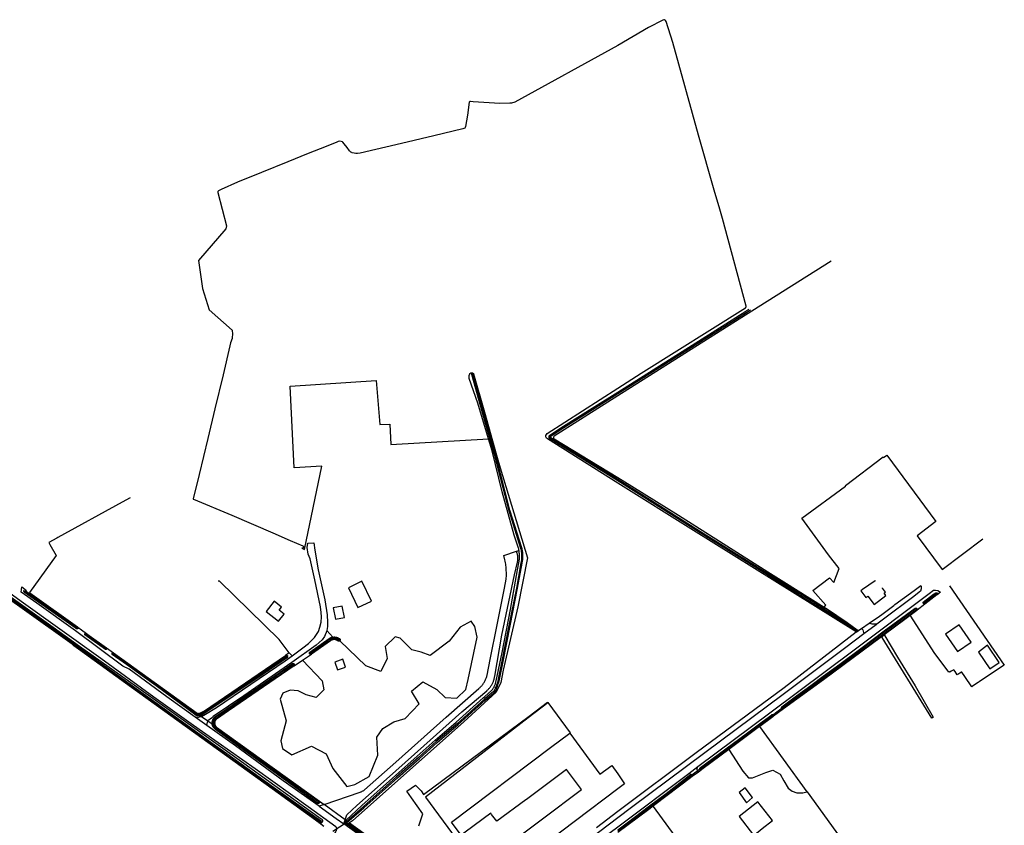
# Model space of a CAD drawing. Header units: metres. Extents: x 174423 to 175128, y 462196 to 462742.
# Tile 137 of 137: x 175064.59 to 175070.66, y 462737.51 to 462742.48. Entities that reach past the tile are written whole.
import ezdxf

# ---------------------------------------------------------------- set-up
doc = ezdxf.new("R2010")
doc.units = ezdxf.units.M
doc.layers.add('N-XX-AL-LIJN_0.20-G', color=7, linetype='Continuous', lineweight=25)

# ---------------------------------------------------------------- blocks, each defined once
blk = doc.blocks.new('Situatie')
at = {"lineweight": -3}
for p, q in [((14.1265, 25.2613), (14.0793, 25.2249)), ((14.1222, 25.2686), (14.118, 25.2653)), ((14.0745, 25.2315), (14.0775, 25.2338)), ((13.736, 25.1125), (13.7834, 25.1453)), ((8.8997, 25.1144), (8.9041, 25.111)), ((8.9484, 25.08), (8.9529, 25.077)), ((13.7065, 25.0957), (13.7107, 25.0928)), ((10.5193, 25.0366), (10.5171, 25.0385)), ((9.0779, 24.9873), (9.0812, 24.9843)), ((9.121, 24.956), (9.1169, 24.9592)), ((10.207, 24.9612), (10.1847, 24.946)), ((10.3377, 24.9578), (10.3338, 24.9548)), ((10.1971, 24.9427), (10.1946, 24.9409)), ((10.2344, 24.8912), (10.2374, 24.8935)), ((13.2566, 24.628), (13.1859, 24.5747)), ((13.254, 24.6161), (13.192, 24.5704)), ((13.2447, 24.6193), (13.248, 24.6221)), ((9.6997, 24.5145), (9.6281, 24.5655)), ((9.6676, 24.5701), (9.7064, 24.5421)), ((13.1877, 24.5768), (13.1919, 24.5797)), ((12.6704, 24.2184), (12.7267, 24.2607)), ((12.7511, 24.2518), (12.6751, 24.1975)), ((12.7297, 24.227), (12.697, 24.2034)), ((12.7395, 24.2419), (12.7442, 24.2455)), ((12.6851, 24.2052), (12.6812, 24.2023)), ((10.3927, 24.0358), (10.3893, 24.0387)), ((10.4067, 23.9176), (10.4091, 23.9161)), ((10.4767, 23.8622), (10.5583, 23.9155)), ((10.5526, 23.9107), (10.5583, 23.9155)), ((10.5788, 23.9143), (10.5711, 23.9093))]:
    blk.add_line(p, q, dxfattribs=at)
for points in [[(11.9379, 24.4669), (12.1231, 24.2136), (12.1958, 24.2681), (12.2322, 24.215), (12.2739, 24.1543), (12.2322, 24.1229), (11.7103, 23.7296)], [(12.101, 23.8857), (12.2322, 23.9855), (12.7157, 24.3463), (13.2582, 24.7482), (13.7026, 25.0902), (12.7, 25.7152), (12.2322, 26.0084), (11.7988, 26.2801), (11.7934, 26.285), (11.7899, 26.2926), (11.7899, 26.3013), (11.7933, 26.3088), (11.7986, 26.3139), (12.2322, 26.5928), (12.378, 26.6866), (13.0193, 27.0889), (13.0204, 27.0897), (13.0214, 27.0906), (13.0223, 27.0918), (13.023, 27.093), (13.0235, 27.0944), (13.0239, 27.0958), (13.024, 27.0972), (13.0239, 27.0986), (13.0237, 27.0999), (12.8794, 27.6397), (12.8584, 27.7108), (12.8319, 27.7998), (12.8278, 27.8142), (12.731, 28.1527), (12.5713, 28.7239), (12.5302, 28.8549), (12.528, 28.8591), (12.5257, 28.8627), (12.5212, 28.865), (12.5173, 28.8651), (12.5107, 28.8627), (12.4225, 28.8162), (12.2322, 28.7063), (11.5981, 28.3574), (11.5781, 28.3512), (11.5715, 28.35), (11.5667, 28.35), (11.5056, 28.3487), (11.3421, 28.3584), (11.3245, 28.3614), (11.321, 28.3609), (11.3185, 28.3593), (11.3173, 28.3564), (11.3059, 28.2767), (11.2945, 28.2065), (11.2923, 28.1998), (11.2896, 28.1973), (11.2779, 28.1932), (11.0997, 28.1489), (10.8987, 28.1026), (10.6449, 28.0424), (10.6292, 28.0405), (10.6186, 28.0407), (10.6084, 28.0412), (10.5952, 28.0445), (10.5928, 28.0454), (10.5875, 28.049), (10.58, 28.0563), (10.5641, 28.0767), (10.5469, 28.1002), (10.5383, 28.1092), (10.5352, 28.1114), (10.5276, 28.1142), (10.517, 28.1154), (10.51, 28.1144), (10.5003, 28.1101), (10.4348, 28.084), (10.3234, 28.0395), (10.198, 27.9886), (10.0371, 27.9238), (9.8889, 27.8638), (9.7876, 27.8175), (9.7802, 27.8142), (9.7717, 27.8109), (9.769, 27.8084), (9.7675, 27.8063), (9.7671, 27.8043), (9.7679, 27.7994), (9.82, 27.5944), (9.8177, 27.5759), (9.6476, 27.3814), (9.6731, 27.2079), (9.715, 27.0769), (9.8565, 26.9502), (9.8587, 26.9258), (9.8555, 26.9053), (9.8548, 26.9005), (9.8458, 26.8725), (9.8423, 26.8546), (9.7993, 26.6752), (9.7487, 26.467), (9.7055, 26.284), (9.6515, 26.0607), (9.6152, 25.912), (9.6152, 25.9117), (9.6152, 25.9114), (9.6153, 25.9111), (9.6154, 25.9108), (9.6155, 25.9106), (9.6157, 25.9104), (9.616, 25.9102), (9.6162, 25.91), (9.6166, 25.9098), (9.6168, 25.9098), (9.854, 25.81), (10.1058, 25.7009), (10.2139, 25.6543), (10.2912, 25.6212), (10.2929, 25.6202), (10.2942, 25.619), (10.2953, 25.6174), (10.2959, 25.6156), (10.296, 25.6137), (10.2958, 25.6119), (10.2953, 25.6108), (10.295, 25.6102), (10.2939, 25.6086), (10.2925, 25.6074), (10.2908, 25.6066), (10.289, 25.6062), (10.2861, 25.6063), (10.3027, 25.5989), (10.4077, 26.1135), (10.2376, 26.1021), (10.2133, 26.6058), (10.7432, 26.6407), (10.7665, 26.3699), (10.8286, 26.3719), (10.8343, 26.2465), (11.4357, 26.281), (11.3692, 26.5), (11.3177, 26.652), (11.3166, 26.6619), (11.3177, 26.6725), (11.3211, 26.6817), (11.3219, 26.6829), (11.3227, 26.684), (11.3237, 26.6851), (11.3248, 26.686), (11.326, 26.6868), (11.3273, 26.6874), (11.3286, 26.6879), (11.33, 26.6883), (11.3314, 26.6885), (11.3324, 26.6885), (11.3328, 26.6885), (11.3343, 26.6884), (11.3357, 26.6881), (11.337, 26.6877), (11.3383, 26.6871), (11.3396, 26.6864), (11.3407, 26.6855), (11.3418, 26.6845), (11.3427, 26.6835), (11.3434, 26.6824), (11.4104, 26.4457), (11.4862, 26.181), (11.5069, 26.102), (11.6755, 25.5477), (11.6164, 25.2456), (11.527, 24.8541), (11.5114, 24.7795), (11.4828, 24.7187), (11.284, 24.5373), (10.5974, 23.9262), (10.5788, 23.9143), (10.8077, 23.7496)], [(11.0071, 23.8958), (11.0305, 23.9687), (10.9619, 24.0677), (10.9324, 24.108), (10.9853, 24.145), (11.0201, 24.1111), (11.0356, 24.0884), (11.6872, 24.571), (11.7989, 24.657), (11.8014, 24.6536)], [(13.548, 27.3759), (13.0591, 27.0672), (12.2322, 26.5452), (11.8413, 26.2984), (11.8386, 26.2958), (11.8369, 26.292), (11.8369, 26.2876), (11.8387, 26.2838), (11.8414, 26.2814), (12.2322, 26.0428), (12.2595, 26.0261), (12.6071, 25.8113), (13.1569, 25.4614), (13.2573, 25.399), (13.5058, 25.243), (13.5148, 25.2554), (13.4359, 25.3456), (13.5385, 25.4234), (13.5644, 25.3952), (13.5982, 25.4809), (13.5326, 25.5657), (13.3671, 25.792), (13.6376, 25.9889), (13.6389, 25.9898), (13.6357, 25.994), (13.8683, 26.1708), (13.8718, 26.1666), (13.8909, 26.1795), (14.1936, 25.7709), (14.0786, 25.6838), (14.2323, 25.4759), (14.484, 25.6638)], [(13.0406, 27.0775), (13.0222, 27.066), (12.6289, 26.8168), (12.2322, 26.5669), (12.091, 26.478), (11.8978, 26.3562), (11.8083, 26.2979), (11.8077, 26.2969), (11.8073, 26.2958), (11.8071, 26.2946), (11.807, 26.2935), (11.807, 26.2923), (11.8073, 26.2912), (11.8076, 26.2901), (11.8082, 26.289), (11.8088, 26.288), (11.8096, 26.2872), (11.8105, 26.2864), (11.8111, 26.2861), (11.9675, 26.1894), (12.2322, 26.0233), (12.7406, 25.7032), (13.073, 25.4957), (13.3991, 25.291), (13.5476, 25.1964), (13.7026, 25.0952), (13.7032, 25.0949), (13.7039, 25.0947), (13.7045, 25.0947), (13.7052, 25.0948), (13.7058, 25.0952), (13.7064, 25.0956), (13.7065, 25.0957), (13.7068, 25.0961), (13.7071, 25.0968), (13.7072, 25.0975), (13.7071, 25.0981), (13.7069, 25.0988), (13.7066, 25.0994), (13.7061, 25.0999), (13.5509, 25.2015), (13.4023, 25.296), (13.0762, 25.5008), (12.7438, 25.7083), (12.2322, 26.0303), (11.9707, 26.1944), (11.8143, 26.2911), (11.8141, 26.2913), (11.8138, 26.2915), (11.8135, 26.2918), (11.8133, 26.2921), (11.8132, 26.2924), (11.8131, 26.2927), (11.813, 26.2931), (11.813, 26.2934), (11.813, 26.2938), (11.8131, 26.2941), (11.8132, 26.2944), (11.901, 26.3511), (12.0942, 26.4729), (12.2322, 26.5598), (12.6321, 26.8117), (13.0254, 27.0609), (13.051, 27.077)], [(10.5583, 23.9155), (10.5587, 23.9151), (10.5594, 23.9146), (10.5602, 23.9144), (10.561, 23.9142), (10.5618, 23.9143), (10.5626, 23.9144), (10.5633, 23.9148), (10.668, 24.0062), (10.8748, 24.1916), (11.0096, 24.3095), (11.1193, 24.4098), (11.2496, 24.5205), (11.4164, 24.6693), (11.4619, 24.709), (11.4643, 24.7108), (11.467, 24.7131), (11.4695, 24.7155), (11.4719, 24.7181), (11.4742, 24.7207), (11.4763, 24.7235), (11.4783, 24.7264), (11.4802, 24.7294), (11.4818, 24.7325), (11.4834, 24.7356), (11.4844, 24.7379), (11.4875, 24.7461), (11.4905, 24.7542), (11.4934, 24.7625), (11.4961, 24.7707), (11.4987, 24.779), (11.5011, 24.7874), (11.5033, 24.7958), (11.5039, 24.7983), (11.5255, 24.9091), (11.5694, 25.1279), (11.6156, 25.3597), (11.6433, 25.5146), (11.6445, 25.5198), (11.6455, 25.5253), (11.6464, 25.5308), (11.6471, 25.5363), (11.6477, 25.5419), (11.6481, 25.5475), (11.6483, 25.5531), (11.6484, 25.5587), (11.6482, 25.5642), (11.648, 25.5698), (11.6475, 25.5754), (11.6469, 25.581), (11.6461, 25.5865), (11.6452, 25.592), (11.6441, 25.5975), (11.6428, 25.6029), (11.6414, 25.6083), (11.641, 25.6098), (11.5684, 25.8422), (11.4805, 26.1796), (11.4053, 26.4448), (11.3386, 26.682), (11.338, 26.6826), (11.3373, 26.683), (11.3365, 26.6833), (11.3356, 26.6834), (11.3348, 26.6834), (11.3343, 26.6833), (11.334, 26.6832), (11.3332, 26.6829), (11.3325, 26.6824), (11.3319, 26.6818), (11.3314, 26.6811), (11.3311, 26.6803), (11.3309, 26.6798), (11.3976, 26.4427), (11.4728, 26.1775), (11.5607, 25.84), (11.6333, 25.6075), (11.6337, 25.6062), (11.6351, 25.601), (11.6363, 25.5958), (11.6373, 25.5906), (11.6382, 25.5853), (11.639, 25.58), (11.6396, 25.5747), (11.64, 25.5693), (11.6402, 25.564), (11.6404, 25.5586), (11.6403, 25.5533), (11.6401, 25.5479), (11.6397, 25.5426), (11.6392, 25.5372), (11.6385, 25.5319), (11.6376, 25.5266), (11.6366, 25.5214), (11.6355, 25.5162), (11.6078, 25.3612), (11.5616, 25.1294), (11.5176, 24.9107), (11.4961, 24.8), (11.4955, 24.7978), (11.4933, 24.7895), (11.491, 24.7813), (11.4885, 24.7731), (11.4858, 24.765), (11.483, 24.757), (11.4801, 24.7489), (11.4769, 24.741), (11.4761, 24.7389), (11.4747, 24.7361), (11.4732, 24.7334), (11.4716, 24.7308), (11.4699, 24.7282), (11.468, 24.7258), (11.466, 24.7234), (11.4639, 24.7212), (11.4616, 24.7191), (11.4593, 24.7171), (11.4568, 24.7152), (11.4111, 24.6753), (11.2444, 24.5266), (11.114, 24.4158), (11.0043, 24.3155), (10.8695, 24.1976), (10.6627, 24.0122), (10.558, 23.9208), (10.5576, 23.9202), (10.5573, 23.9194), (10.5572, 23.9186), (10.5572, 23.9178), (10.5574, 23.917), (10.5577, 23.9163), (10.5582, 23.9156), (10.5583, 23.9155)], [(10.5526, 23.9107), (10.552, 23.9118), (10.5515, 23.913), (10.5511, 23.9143), (10.5509, 23.9156), (10.5508, 23.917), (10.5509, 23.9183), (10.551, 23.9189), (10.5532, 23.9248), (10.558, 23.9292), (10.6554, 24.0204), (10.8622, 24.2058), (10.9969, 24.3237), (11.1067, 24.4241), (11.2371, 24.5349), (11.4038, 24.6835), (11.4133, 24.6918), (11.4552, 24.7294), (11.458, 24.7328), (11.4606, 24.7363), (11.4631, 24.7398), (11.4655, 24.7435), (11.4678, 24.7473), (11.4699, 24.7511), (11.4718, 24.7551), (11.4736, 24.759), (11.4753, 24.7631), (11.4769, 24.7672), (11.4782, 24.7714), (11.4795, 24.7756), (11.4805, 24.7798), (11.4814, 24.7841), (11.4822, 24.7884), (11.4823, 24.7893), (11.5196, 24.9641), (11.571, 25.228), (11.6147, 25.4731), (11.6254, 25.5259), (11.626, 25.5324), (11.6264, 25.5389), (11.6267, 25.5454), (11.6268, 25.5519), (11.6268, 25.5585), (11.6266, 25.565), (11.6263, 25.5715), (11.6258, 25.578), (11.6251, 25.5845), (11.6243, 25.591), (11.6239, 25.5936), (11.6233, 25.5975), (11.6222, 25.6039), (11.6214, 25.6076), (11.594, 25.6881), (11.5193, 25.9542), (11.4581, 26.2074), (11.4357, 26.281)], [(9.2265, 25.9169), (9.1777, 25.8903), (8.7812, 25.6722), (8.774, 25.6682), (8.7259, 25.6418), (8.7324, 25.6303), (8.7707, 25.562), (8.6065, 25.3337), (8.6093, 25.3317), (8.9017, 25.1212), (8.9044, 25.1193), (8.9262, 25.1036), (8.9571, 25.0814), (8.9753, 25.0683), (9.0802, 24.9928), (9.0804, 24.9926), (9.1244, 24.9609), (9.6402, 24.5898), (9.6442, 24.5887), (9.6462, 24.5886), (9.6485, 24.5886), (9.6509, 24.5888), (9.6532, 24.5891), (9.6555, 24.5896), (9.6578, 24.5902), (9.66, 24.591), (9.6861, 24.605), (10.1847, 24.946)], [(10.2253, 24.9436), (10.292, 24.9932), (10.3265, 25.019), (10.3635, 25.0555), (10.389, 25.0942), (10.3972, 25.121), (10.4035, 25.1502), (10.4062, 25.184), (10.4042, 25.21), (10.3995, 25.2452), (10.366, 25.411), (10.3455, 25.5035), (10.336, 25.541), (10.3242, 25.5705), (10.319, 25.6115), (10.3231, 25.6372), (10.3587, 25.6402), (10.3645, 25.5955), (10.385, 25.4732), (10.4262, 25.2882), (10.4412, 25.196), (10.4442, 25.1485), (10.444, 25.124), (10.4393, 25.0992)], [(8.3058, 25.4224), (8.3116, 25.427), (8.194, 25.5133), (8.1664, 25.5335), (8.1502, 25.5454), (8.1438, 25.5501), (8.1569, 25.5701), (8.5545, 25.2805), (9.0455, 24.928), (9.3725, 24.6915), (9.6182, 24.5162), (9.997, 24.2485), (10.3245, 24.0135), (10.4951, 23.8904), (10.5002, 23.8767), (10.4996, 23.8728), (10.4942, 23.8608), (10.4926, 23.858), (10.4794, 23.8344)], [(10.5528, 23.933), (10.4228, 24.0266), (10.6446, 24.1028), (10.6454, 24.103), (10.6486, 24.1041), (10.6518, 24.1053), (10.6549, 24.1067), (10.6579, 24.1083), (10.6609, 24.11), (10.6637, 24.1118), (10.6665, 24.1137), (10.6692, 24.1158), (10.6718, 24.118), (10.8638, 24.2876), (11.1744, 24.5645), (11.376, 24.7418), (11.3763, 24.742), (11.38, 24.7452), (11.3837, 24.7486), (11.3872, 24.752), (11.3907, 24.7556), (11.394, 24.7592), (11.3972, 24.763), (11.4002, 24.7669), (11.4032, 24.7708), (11.406, 24.7749), (11.4087, 24.779), (11.4112, 24.7833), (11.4136, 24.7876), (11.4159, 24.792), (11.418, 24.7964), (11.4199, 24.8009), (11.4218, 24.8055), (11.4234, 24.8102), (11.425, 24.8149), (11.4263, 24.8196), (11.4276, 24.8244), (11.4472, 24.9209), (11.4891, 25.1337), (11.5349, 25.3612), (11.5454, 25.4169), (11.5458, 25.4242), (11.5461, 25.4327), (11.5463, 25.4412), (11.5463, 25.4497), (11.5461, 25.4582), (11.5458, 25.4668), (11.5453, 25.4753), (11.5447, 25.4838), (11.5439, 25.4923), (11.5429, 25.5007), (11.5418, 25.5092), (11.5405, 25.5176), (11.5391, 25.526), (11.5375, 25.5344), (11.5305, 25.5615), (11.6093, 25.5887)], [(10.7862, 23.7335), (10.5447, 23.9069), (10.5528, 23.933), (10.5632, 23.9625), (10.6248, 24.0196), (10.8078, 24.1827), (11.0369, 24.3878), (11.2716, 24.599), (11.425, 24.7277), (11.4286, 24.7309), (11.4321, 24.7341), (11.4355, 24.7375), (11.4387, 24.7409), (11.4419, 24.7445), (11.4449, 24.7482), (11.4478, 24.752), (11.4505, 24.7559), (11.4532, 24.7598), (11.4557, 24.7639), (11.458, 24.768), (11.4603, 24.7722), (11.4623, 24.7765), (11.4643, 24.7808), (11.466, 24.7853), (11.4677, 24.7897), (11.4692, 24.7942), (11.4705, 24.7988), (11.4717, 24.8034), (11.4727, 24.8081), (11.4736, 24.8128), (11.4743, 24.8174), (11.5176, 25.0707), (11.5969, 25.4427), (11.6149, 25.52), (11.6157, 25.5244), (11.6162, 25.5289), (11.6167, 25.5334), (11.6169, 25.538), (11.617, 25.5425), (11.617, 25.547), (11.6168, 25.5515), (11.6164, 25.556), (11.6158, 25.5605), (11.6151, 25.565), (11.6143, 25.5695), (11.6133, 25.5739), (11.6093, 25.5887), (11.61, 25.589), (11.6239, 25.5936)], [(10.4212, 23.8912), (10.3911, 23.9132), (10.103, 24.1232), (9.2355, 24.749), (8.9085, 24.9852), (8.8802, 25.005), (8.8685, 25.0142), (8.576, 25.224), (8.3592, 25.377), (8.3505, 25.3852), (8.3149, 25.4094)], [(8.4205, 25.3555), (8.7522, 25.1202), (8.9155, 25.002), (9.2652, 24.7547), (9.9142, 24.2922), (10.404, 23.939), (10.4078, 23.9363), (10.4087, 23.9355), (10.4097, 23.9343), (10.4106, 23.9331), (10.4113, 23.9318), (10.4119, 23.9304), (10.4123, 23.929), (10.4126, 23.9275), (10.4127, 23.926), (10.4127, 23.9245), (10.4125, 23.923), (10.4121, 23.9215), (10.4116, 23.9201), (10.411, 23.9187), (10.4102, 23.9174), (10.4093, 23.9162), (10.4091, 23.9161)], [(8.3577, 25.3834), (8.7694, 25.0903), (9.0259, 24.9034), (9.5014, 24.5631), (9.7425, 24.3881), (9.8185, 24.3334), (10.1067, 24.1269), (10.3057, 23.9855), (10.4015, 23.917), (10.4017, 23.9169), (10.4023, 23.9165), (10.4031, 23.9163), (10.4039, 23.9162), (10.4046, 23.9163), (10.4054, 23.9166), (10.406, 23.917), (10.4066, 23.9175), (10.4067, 23.9176), (10.407, 23.9181), (10.4074, 23.9188), (10.4075, 23.9196), (10.4075, 23.9204), (10.4074, 23.9211), (10.3093, 23.9903), (10.1102, 24.1318), (9.822, 24.3383), (9.746, 24.393), (9.5049, 24.568), (9.0295, 24.9083), (8.7729, 25.0951), (8.3611, 25.3883)], [(10.207, 24.9612), (10.1464, 25.0433), (9.7787, 25.4044), (9.7686, 25.403)], [(10.6313, 25.2404), (10.7143, 25.2805), (10.6553, 25.4026), (10.5723, 25.3625), (10.6313, 25.2404)], [(13.8216, 25.404), (13.821, 25.4036), (13.8193, 25.4061), (13.7424, 25.3516), (13.742, 25.3521), (13.7312, 25.344), (13.7555, 25.3113), (13.7619, 25.3025), (13.7736, 25.3113), (13.8136, 25.2597), (13.8858, 25.3157), (13.8747, 25.33), (13.8832, 25.3366), (13.8644, 25.3609), (13.8656, 25.3617)], [(13.8296, 25.1382), (13.8013, 25.1382), (13.7834, 25.1453), (13.8463, 25.1888), (13.8608, 25.1988), (13.9336, 25.2531), (13.9417, 25.2591), (14.0593, 25.3468), (14.1005, 25.3776), (14.1027, 25.3699), (14.1031, 25.3632), (14.1026, 25.3568), (14.0999, 25.3418), (14.0488, 25.3033), (13.8801, 25.1762), (13.8296, 25.1382)], [(14.2778, 25.3748), (14.6157, 24.8863), (14.5308, 24.8297), (14.4597, 24.7823), (14.4546, 24.7788), (14.4261, 24.7594), (14.417, 24.7532), (14.4167, 24.7536), (14.4156, 24.7529), (14.3727, 24.8161), (14.3536, 24.8433), (14.352, 24.8426), (14.3407, 24.8357), (14.3293, 24.8289), (14.3245, 24.826), (14.3122, 24.8471), (14.3039, 24.8561), (14.2876, 24.8487), (14.279, 24.8435), (14.2786, 24.844), (14.2783, 24.8444), (14.2734, 24.8422), (14.1839, 24.9638), (14.0394, 25.1876), (14.0362, 25.1926)], [(9.6676, 24.5701), (9.6665, 24.5695), (9.6465, 24.564), (9.6281, 24.5655), (9.453, 24.6902), (9.221, 24.8605), (9.182, 24.8805), (8.8892, 25.0972), (8.6522, 25.2675), (8.5554, 25.3363), (8.5602, 25.3681), (8.5889, 25.3468)], [(8.9041, 25.111), (8.9034, 25.1103), (8.9025, 25.1098), (8.9016, 25.1093), (8.9006, 25.109), (8.8996, 25.1089), (8.8986, 25.1089), (8.8976, 25.1091), (8.8967, 25.1094), (8.8958, 25.1099), (8.8949, 25.1105), (8.8942, 25.1113), (8.5743, 25.3349), (8.5714, 25.3403), (8.5725, 25.3453), (8.5733, 25.3458)], [(8.5781, 25.342), (8.5778, 25.3417), (8.5775, 25.341), (8.5773, 25.3403), (8.5774, 25.3397), (8.5775, 25.339), (8.5779, 25.3384), (8.5782, 25.338), (8.723, 25.2373), (8.8963, 25.1143), (8.8966, 25.1141), (8.8971, 25.1138), (8.8977, 25.1137), (8.8983, 25.1137), (8.8989, 25.1139), (8.8995, 25.1142), (8.8997, 25.1144), (8.8999, 25.1146), (8.9002, 25.1152), (8.9004, 25.1158), (8.9003, 25.1164), (8.9002, 25.117), (8.8999, 25.1176), (8.7264, 25.2423), (8.5826, 25.3422), (8.5821, 25.3426), (8.5814, 25.3429), (8.5808, 25.3431), (8.5801, 25.3431), (8.5794, 25.343), (8.5788, 25.3427), (8.5782, 25.3422), (8.5781, 25.342)], [(12.7484, 24.2402), (12.7297, 24.227), (12.7265, 24.232), (12.7232, 24.241), (12.7232, 24.2495), (12.7267, 24.2607), (13.1692, 24.5925), (13.691, 24.9812), (14.1525, 25.3275), (14.1791, 25.3472), (14.1905, 25.3475), (14.206, 25.3455), (14.216, 25.3395), (14.2227, 25.3348), (14.2016, 25.3191)], [(14.118, 25.2653), (14.1176, 25.2659), (14.1169, 25.2671), (14.1164, 25.2683), (14.116, 25.2695), (14.1158, 25.2708), (14.1158, 25.2721), (14.1159, 25.2734), (14.1162, 25.2746), (14.1162, 25.2747), (14.18, 25.3228), (14.193, 25.3311), (14.1939, 25.3316), (14.1949, 25.332), (14.196, 25.3322), (14.1971, 25.3322), (14.1982, 25.3321), (14.1992, 25.3319), (14.2002, 25.3315), (14.2012, 25.3309), (14.202, 25.3302), (14.2023, 25.3299)], [(14.2023, 25.3299), (14.2027, 25.3294), (14.2034, 25.3285), (14.2038, 25.3275), (14.2041, 25.3265), (14.2043, 25.3254), (14.2043, 25.3243), (14.2042, 25.3232), (14.2038, 25.3222), (14.2034, 25.3212), (14.2028, 25.3203), (14.2021, 25.3195), (14.2016, 25.3191), (14.2012, 25.3188), (14.2007, 25.3185), (14.1265, 25.2613), (14.1264, 25.2613), (14.1238, 25.2616), (14.1226, 25.262), (14.1214, 25.2625), (14.1203, 25.2632), (14.1193, 25.264), (14.1184, 25.2649), (14.118, 25.2653)], [(14.1222, 25.2686), (14.1225, 25.2683), (14.123, 25.2679), (14.1237, 25.2676), (14.1244, 25.2675), (14.1251, 25.2675), (14.1258, 25.2677), (14.1264, 25.268), (14.1975, 25.3216), (14.1976, 25.3217), (14.198, 25.3222), (14.1983, 25.3228), (14.1984, 25.3235), (14.1983, 25.3242), (14.1981, 25.3248), (14.1978, 25.3254), (14.1973, 25.3259), (14.1972, 25.326), (14.1967, 25.3263), (14.1961, 25.3265), (14.1954, 25.3266), (14.1947, 25.3265), (14.1941, 25.3262), (14.1225, 25.273), (14.1223, 25.2728), (14.1219, 25.2722), (14.1216, 25.2715), (14.1214, 25.2708), (14.1215, 25.2701), (14.1217, 25.2694), (14.122, 25.2688), (14.1222, 25.2686)], [(10.1606, 25.2433), (10.1154, 25.2799), (10.0649, 25.2175), (10.1408, 25.1562), (10.176, 25.1998), (10.1458, 25.225), (10.1606, 25.2433)], [(10.4928, 25.1688), (10.548, 25.1796), (10.5345, 25.2496), (10.4791, 25.2389), (10.4928, 25.1688)], [(13.2447, 24.6193), (13.2446, 24.6194), (13.244, 24.6204), (13.2435, 24.6215), (13.2432, 24.6226), (13.243, 24.6238), (13.243, 24.625), (13.2431, 24.6262), (13.2434, 24.6273), (13.2438, 24.6284), (13.2444, 24.6293), (13.3352, 24.697), (13.4228, 24.7612), (13.4994, 24.8175), (13.6007, 24.8928), (13.7388, 24.9955), (13.8755, 25.0972), (14.0663, 25.2377), (14.0675, 25.2379), (14.0688, 25.238), (14.0701, 25.238), (14.0713, 25.2378), (14.0726, 25.2374), (14.0738, 25.2369), (14.0749, 25.2363), (14.076, 25.2355), (14.0769, 25.2346), (14.0775, 25.2338)], [(13.248, 24.6221), (13.248, 24.622), (13.2486, 24.6216), (13.2492, 24.6212), (13.2498, 24.621), (13.2505, 24.621), (13.2512, 24.6211), (13.2519, 24.6213), (13.5159, 24.8127), (13.8036, 25.0258), (14.0746, 25.2272), (14.0747, 25.2274), (14.0751, 25.228), (14.0753, 25.2286), (14.0754, 25.2293), (14.0754, 25.23), (14.0751, 25.2307), (14.0748, 25.2313), (14.0745, 25.2315), (14.0743, 25.2318), (14.0737, 25.2321), (14.073, 25.2323), (14.0723, 25.2324), (14.0716, 25.2323), (14.071, 25.232), (13.8, 25.0307), (13.5124, 24.8175), (13.2476, 24.6253), (13.2474, 24.6247), (13.2473, 24.624), (13.2474, 24.6233), (13.2477, 24.6226), (13.248, 24.6221)], [(13.5058, 25.243), (13.525, 25.23), (13.6473, 25.1489), (13.7082, 25.1043), (13.7085, 25.1041), (13.7094, 25.1035), (13.7102, 25.1028), (13.7109, 25.1019), (13.7115, 25.101), (13.7119, 25.1), (13.7122, 25.0989), (13.7123, 25.0978), (13.7122, 25.0967), (13.712, 25.0956), (13.7117, 25.0946), (13.7112, 25.0936), (13.7107, 25.0928)], [(14.0775, 25.2338), (14.0777, 25.2336), (14.0784, 25.2325), (14.0789, 25.2313), (14.0793, 25.23), (14.0796, 25.2287), (14.0796, 25.2274), (14.0796, 25.2261), (14.0793, 25.2249), (14.0765, 25.2227), (14.0362, 25.1926), (14.0034, 25.1681), (13.8756, 25.0736)], [(10.29, 24.9173), (10.4107, 24.7897), (10.4203, 24.7341), (10.3744, 24.6857), (10.3127, 24.7038), (10.2632, 24.7268), (10.2124, 24.7317), (10.1677, 24.7123), (10.1519, 24.676), (10.1894, 24.5431), (10.1725, 24.4802), (10.1568, 24.4197), (10.1652, 24.3714), (10.2233, 24.3339), (10.3442, 24.3859), (10.4348, 24.3387), (10.4771, 24.2493), (10.5618, 24.1381), (10.6125, 24.1502), (10.6996, 24.1985), (10.754, 24.3315), (10.7479, 24.4427), (10.7842, 24.4947), (10.8519, 24.5358), (10.922, 24.5576), (11.0079, 24.6482), (10.9619, 24.7256), (11.032, 24.7824), (11.1179, 24.7365), (11.1687, 24.6869), (11.24, 24.6821), (11.2968, 24.7353), (11.3113, 24.7981), (11.3669, 25.0581), (11.3524, 25.1233), (11.3282, 25.1572), (11.2605, 25.1209), (11.1928, 25.0339), (11.0768, 24.9444), (11.0212, 24.9662), (10.9631, 24.9807), (10.8906, 25.0532), (10.8616, 25.0605), (10.7987, 25), (10.8108, 24.9275), (10.7721, 24.8477), (10.6802, 24.8816), (10.572, 24.9844), (10.5193, 25.0366)], [(13.8296, 25.1382), (13.8257, 25.1353), (13.75, 25.0782)], [(14.4107, 25.0278), (14.3374, 25.1341), (14.2535, 25.0762), (14.3268, 24.9699), (14.4107, 25.0278)], [(8.9044, 25.1193), (8.9049, 25.1186), (8.9053, 25.1177), (8.9056, 25.1167), (8.9057, 25.1157), (8.9057, 25.1147), (8.9055, 25.1137), (8.9052, 25.1128), (8.9047, 25.1119), (8.9041, 25.111)], [(9.0812, 24.9843), (9.0806, 24.9836), (9.0798, 24.9831), (9.0789, 24.9826), (9.078, 24.9823), (9.077, 24.9822), (9.0761, 24.9822), (9.0751, 24.9824), (9.0742, 24.9827), (8.9915, 25.0416), (8.9485, 25.0724), (8.948, 25.0732), (8.9475, 25.0741), (8.9473, 25.0751), (8.9472, 25.0761), (8.9472, 25.0771), (8.9474, 25.0781), (8.9478, 25.079), (8.9483, 25.0799), (8.9484, 25.08)], [(8.9484, 25.08), (8.9489, 25.0806), (8.9497, 25.0813), (8.9505, 25.0818), (8.9514, 25.0822), (8.9524, 25.0825), (8.9534, 25.0825), (8.9544, 25.0825), (8.9554, 25.0822), (8.9563, 25.0819), (8.9571, 25.0814)], [(9.0779, 24.9873), (9.0781, 24.9876), (9.0784, 24.9882), (9.0785, 24.9888), (9.0785, 24.9895), (9.0783, 24.9901), (8.9566, 25.0771), (8.9565, 25.0772), (8.956, 25.0776), (8.9554, 25.0778), (8.9548, 25.0779), (8.9541, 25.0778), (8.9536, 25.0776), (8.9531, 25.0772), (8.9529, 25.077), (8.9527, 25.0767), (8.9524, 25.0762), (8.9523, 25.0755), (8.9524, 25.0749), (8.9526, 25.0743), (8.9529, 25.0738), (9.0747, 24.9866), (9.0747, 24.9865), (9.0753, 24.9863), (9.076, 24.9863), (9.0766, 24.9864), (9.0772, 24.9867), (9.0777, 24.9871), (9.0779, 24.9873)], [(10.29, 24.9173), (10.3441, 24.9529), (10.3431, 24.9524), (10.3421, 24.952), (10.3409, 24.9518), (10.3398, 24.9518), (10.3387, 24.9519), (10.3376, 24.9522), (10.3365, 24.9526), (10.3356, 24.9532), (10.3347, 24.9539), (10.3339, 24.9547), (10.3338, 24.9548), (10.3332, 24.9556), (10.3327, 24.9566), (10.3323, 24.9577), (10.3321, 24.9588), (10.3321, 24.9599), (10.3322, 24.9611), (10.3324, 24.9622), (10.3328, 24.9632), (10.3334, 24.9642), (10.3341, 24.9651), (10.3349, 24.9659), (10.3349, 24.9659), (10.4536, 25.0498), (10.4563, 25.0515), (10.4591, 25.0531), (10.4619, 25.0545), (10.4649, 25.0557), (10.4679, 25.0568), (10.471, 25.0577), (10.4741, 25.0584), (10.4765, 25.0588), (10.4393, 25.0992), (10.439, 25.0975), (10.425, 25.062), (10.411, 25.0425), (10.374, 25.0092), (10.2245, 24.902), (9.928, 24.6965), (9.7382, 24.5685), (9.7285, 24.56), (9.7064, 24.5421), (9.7197, 24.5325), (9.7322, 24.5236), (9.7321, 24.5239), (9.7319, 24.527), (9.7319, 24.53), (9.732, 24.5331), (9.7324, 24.5361), (9.7329, 24.5391), (9.7336, 24.542), (9.7345, 24.5449), (9.7356, 24.5478), (9.7369, 24.5505), (9.7383, 24.5532), (9.7399, 24.5558), (9.7417, 24.5583), (9.7436, 24.5606), (9.7457, 24.5629), (9.7478, 24.5649), (9.7495, 24.5664), (9.8233, 24.6166), (10.1515, 24.842), (10.228, 24.8956), (10.2291, 24.896), (10.2302, 24.8963), (10.2314, 24.8963), (10.2325, 24.8962), (10.2347, 24.8956), (10.2357, 24.895), (10.2366, 24.8943), (10.2374, 24.8935), (10.2381, 24.8926), (10.2387, 24.8916), (10.2391, 24.8906), (10.2393, 24.8894), (10.2394, 24.8883), (10.2394, 24.8872), (10.2392, 24.886), (10.2388, 24.885), (10.2383, 24.8839), (10.2376, 24.883), (10.2372, 24.8825), (10.29, 24.9173)], [(13.7122, 25.0967), (13.736, 25.1125), (13.744, 25.1045), (13.75, 25.0782), (13.6395, 24.995), (13.252, 24.7045), (12.769, 24.3455), (12.3172, 24.009), (12.2322, 23.944), (11.9525, 23.73), (11.822, 23.6322), (11.7835, 23.605), (11.7521, 23.6028), (11.7406, 23.6168)], [(13.7107, 25.0928), (13.7106, 25.0927), (13.7098, 25.0919), (13.7089, 25.0912), (13.708, 25.0907), (13.707, 25.0903), (13.7059, 25.09), (13.7048, 25.0899), (13.7037, 25.09), (13.7026, 25.0902)], [(13.8591, 25.0614), (13.8756, 25.0736), (13.8799, 25.0662), (13.9566, 24.9348), (14.0651, 24.7588), (14.1775, 24.5661), (14.1694, 24.5598), (13.8625, 25.0559), (13.8591, 25.0614)], [(10.3377, 24.9578), (10.338, 24.9575), (10.3386, 24.9571), (10.3392, 24.9568), (10.3399, 24.9567), (10.3406, 24.9567), (10.3413, 24.9569), (10.4598, 25.0407), (10.462, 25.0421), (10.4642, 25.0433), (10.4665, 25.0445), (10.4689, 25.0455), (10.4713, 25.0463), (10.4738, 25.047), (10.4763, 25.0476), (10.4788, 25.048), (10.4814, 25.0483), (10.4839, 25.0484), (10.4865, 25.0484), (10.4891, 25.0482), (10.4916, 25.0479), (10.4942, 25.0474), (10.4967, 25.0468), (10.4991, 25.0461), (10.5015, 25.0451), (10.5039, 25.0441), (10.5062, 25.0429), (10.5084, 25.0416), (10.5105, 25.0402), (10.5126, 25.0386), (10.5135, 25.0379), (10.514, 25.0377), (10.5147, 25.0375), (10.5154, 25.0376), (10.516, 25.0378), (10.5167, 25.0381), (10.5171, 25.0385), (10.5172, 25.0386), (10.5176, 25.0392), (10.5178, 25.0398), (10.5179, 25.0405), (10.5179, 25.0412), (10.5177, 25.0419), (10.5173, 25.0425), (10.5163, 25.0433), (10.514, 25.0451), (10.5116, 25.0467), (10.5091, 25.0482), (10.5065, 25.0495), (10.5038, 25.0507), (10.5011, 25.0517), (10.4983, 25.0526), (10.4954, 25.0533), (10.4926, 25.0538), (10.4897, 25.0542), (10.4867, 25.0544), (10.4838, 25.0544), (10.4809, 25.0543), (10.478, 25.054), (10.4751, 25.0535), (10.4723, 25.0528), (10.4695, 25.052), (10.4667, 25.0511), (10.464, 25.0499), (10.4614, 25.0486), (10.4589, 25.0472), (10.4564, 25.0456), (10.3378, 24.9618), (10.3374, 24.9614), (10.3372, 24.9607), (10.337, 24.96), (10.337, 24.9593), (10.3372, 24.9587), (10.3375, 24.958), (10.3377, 24.9578)], [(10.5193, 25.0366), (10.5192, 25.0365), (10.5184, 25.0357), (10.5174, 25.035), (10.5164, 25.0344), (10.5153, 25.034), (10.5141, 25.0337), (10.513, 25.0336), (10.5118, 25.0337), (10.5106, 25.0339), (10.5103, 25.034), (10.5095, 25.0347), (10.5076, 25.0361), (10.5057, 25.0374), (10.5037, 25.0386), (10.5017, 25.0396), (10.4996, 25.0405), (10.4975, 25.0413), (10.4953, 25.042), (10.4931, 25.0425), (10.4909, 25.043), (10.4886, 25.0432), (10.4863, 25.0434), (10.484, 25.0434), (10.4818, 25.0433), (10.4795, 25.0431), (10.4772, 25.0427), (10.475, 25.0422), (10.4728, 25.0416), (10.4707, 25.0408), (10.4686, 25.0399), (10.4665, 25.0389), (10.4645, 25.0378), (10.4626, 25.0365), (10.3441, 24.9529)], [(10.4765, 25.0588), (10.4773, 25.0589), (10.4805, 25.0593), (10.4837, 25.0594), (10.4869, 25.0594), (10.4901, 25.0592), (10.4933, 25.0588), (10.4965, 25.0582), (10.4996, 25.0574), (10.5027, 25.0565), (10.5057, 25.0553), (10.5086, 25.054), (10.5115, 25.0526), (10.5142, 25.0509), (10.5169, 25.0491), (10.5194, 25.0472), (10.5205, 25.0463), (10.521, 25.0453), (10.5213, 25.0441), (10.5215, 25.043), (10.5215, 25.0418), (10.5213, 25.0406), (10.521, 25.0395), (10.5206, 25.0384), (10.52, 25.0374), (10.5193, 25.0366)], [(13.8591, 25.0614), (13.8585, 25.061), (13.7397, 24.9724), (13.5001, 24.795), (13.254, 24.6161), (13.2529, 24.6159), (13.2517, 24.6158), (13.2506, 24.6159), (13.2494, 24.6161), (13.2483, 24.6165), (13.2472, 24.617), (13.2463, 24.6177), (13.2454, 24.6185), (13.2447, 24.6193)], [(14.526, 24.8635), (14.5845, 24.9022), (14.512, 25.0085), (14.4555, 24.9662), (14.526, 24.8635)], [(9.0804, 24.9926), (9.0808, 24.9923), (9.0814, 24.9916), (9.0819, 24.9907), (9.0823, 24.9898), (9.0825, 24.9889), (9.0826, 24.9879), (9.0825, 24.987), (9.0822, 24.986), (9.0818, 24.9851), (9.0812, 24.9843), (9.0812, 24.9843)], [(9.6617, 24.5749), (9.6598, 24.5742), (9.6574, 24.5736), (9.655, 24.5732), (9.6526, 24.5728), (9.6501, 24.5727), (9.6477, 24.5727), (9.6452, 24.5729), (9.6428, 24.5732), (9.6404, 24.5737), (9.6381, 24.5744), (9.6358, 24.5752), (9.6335, 24.5762), (9.6313, 24.5772), (9.3864, 24.7585), (9.3158, 24.8094), (9.2038, 24.8905), (9.1168, 24.9524), (9.1163, 24.9533), (9.116, 24.9542), (9.1158, 24.9551), (9.1158, 24.9561), (9.1159, 24.9571), (9.1162, 24.958), (9.1167, 24.9589), (9.1169, 24.9592)], [(9.1169, 24.9592), (9.1173, 24.9596), (9.118, 24.9603), (9.1188, 24.9609), (9.1197, 24.9613), (9.1206, 24.9615), (9.1216, 24.9616), (9.1225, 24.9616), (9.1235, 24.9613), (9.1244, 24.9609)], [(10.1946, 24.9409), (10.1944, 24.9411), (10.1938, 24.9415), (10.1932, 24.9418), (10.1925, 24.9419), (10.1918, 24.9418), (10.1911, 24.9416), (10.1202, 24.8914), (9.9599, 24.7823), (9.6852, 24.6002), (9.6595, 24.585), (9.6577, 24.5843), (9.6558, 24.5837), (9.6539, 24.5833), (9.6519, 24.583), (9.65, 24.5829), (9.648, 24.5829), (9.6461, 24.5831), (9.6441, 24.5835), (9.6422, 24.584), (9.6404, 24.5847), (9.6353, 24.5875), (9.6329, 24.5895), (9.4751, 24.7049), (9.1241, 24.9569), (9.1235, 24.957), (9.1228, 24.957), (9.1222, 24.9568), (9.1216, 24.9565), (9.1211, 24.9561), (9.121, 24.956), (9.1207, 24.9555), (9.1205, 24.9549), (9.1204, 24.9542), (9.1205, 24.9536), (9.1207, 24.953), (9.4715, 24.7001), (9.6291, 24.5849), (9.6298, 24.5842), (9.6317, 24.5827), (9.6335, 24.5815), (9.6356, 24.58), (9.6404, 24.5783), (9.6428, 24.5776), (9.6452, 24.5772), (9.6476, 24.5769), (9.6501, 24.5769), (9.6525, 24.577), (9.655, 24.5774), (9.6574, 24.5779), (9.6597, 24.5786), (9.6622, 24.5796), (9.6884, 24.5951), (9.9632, 24.7773), (10.1236, 24.8864), (10.1946, 24.9367), (10.195, 24.9372), (10.1953, 24.9379), (10.1954, 24.9385), (10.1954, 24.9392), (10.1952, 24.9399), (10.1949, 24.9405), (10.1946, 24.9409)], [(10.1847, 24.946), (10.1853, 24.9463), (10.1864, 24.9468), (10.1875, 24.9472), (10.1887, 24.9473), (10.1898, 24.9474), (10.191, 24.9472), (10.1921, 24.9469), (10.1932, 24.9465), (10.1942, 24.9459), (10.1951, 24.9452), (10.196, 24.9444), (10.1967, 24.9434), (10.1971, 24.9427), (10.1972, 24.9424), (10.1976, 24.9413), (10.1979, 24.9402), (10.198, 24.939), (10.1979, 24.9378), (10.1977, 24.9367), (10.1974, 24.9356), (10.1968, 24.9345), (10.1962, 24.9336), (10.0082, 24.8039), (9.7304, 24.6186), (9.6685, 24.578), (9.6666, 24.577), (9.6644, 24.5759), (9.6621, 24.575), (9.6617, 24.5749), (9.6676, 24.5701), (9.692, 24.583), (9.7595, 24.6242), (10.1822, 24.9115), (10.2253, 24.9436), (10.207, 24.9612)], [(10.3893, 24.0387), (10.3894, 24.0387), (10.3897, 24.0393), (10.3899, 24.04), (10.3899, 24.0407), (10.3898, 24.0414), (10.3895, 24.042), (10.3891, 24.0426), (10.0742, 24.2708), (9.7598, 24.4979), (9.7578, 24.4993), (9.7559, 24.5008), (9.7542, 24.5024), (9.7525, 24.5041), (9.751, 24.5059), (9.7496, 24.5077), (9.7483, 24.5097), (9.7472, 24.5117), (9.7461, 24.5138), (9.7452, 24.516), (9.7445, 24.5182), (9.7439, 24.5205), (9.7434, 24.5228), (9.7431, 24.5251), (9.7429, 24.5275), (9.7429, 24.5298), (9.743, 24.5322), (9.7432, 24.5345), (9.7437, 24.5368), (9.7442, 24.5391), (9.7449, 24.5413), (9.7458, 24.5435), (9.7467, 24.5456), (9.7478, 24.5477), (9.7491, 24.5497), (9.7504, 24.5516), (9.7519, 24.5534), (9.7535, 24.5552), (9.7552, 24.5568), (9.7562, 24.5576), (9.8295, 24.6075), (10.1578, 24.8329), (10.2343, 24.8866), (10.2347, 24.8871), (10.2351, 24.8876), (10.2353, 24.8883), (10.2354, 24.889), (10.2353, 24.8897), (10.2351, 24.8903), (10.2347, 24.8909), (10.2344, 24.8912), (10.2342, 24.8914), (10.2336, 24.8917), (10.2329, 24.8919), (10.2322, 24.8919), (10.2315, 24.8918), (10.2309, 24.8916), (10.1543, 24.8379), (9.8261, 24.6124), (9.7525, 24.5624), (9.7512, 24.5612), (9.7492, 24.5594), (9.7474, 24.5574), (9.7457, 24.5552), (9.7441, 24.553), (9.7427, 24.5507), (9.7414, 24.5483), (9.7402, 24.5458), (9.7393, 24.5433), (9.7384, 24.5407), (9.7378, 24.538), (9.7373, 24.5354), (9.737, 24.5326), (9.7369, 24.5299), (9.7369, 24.5272), (9.7371, 24.5245), (9.7375, 24.5218), (9.738, 24.5191), (9.7387, 24.5165), (9.7396, 24.5139), (9.7407, 24.5114), (9.7419, 24.5089), (9.7432, 24.5066), (9.7447, 24.5043), (9.7463, 24.5021), (9.7481, 24.5), (9.75, 24.4981), (9.752, 24.4962), (9.7541, 24.4945), (9.7563, 24.493), (10.0707, 24.2659), (10.3856, 24.0377), (10.3856, 24.0377), (10.3863, 24.0375), (10.387, 24.0374), (10.3877, 24.0375), (10.3883, 24.0378), (10.3889, 24.0382), (10.3893, 24.0387)], [(10.506, 24.8565), (10.555, 24.8735), (10.5382, 24.922), (10.4892, 24.905), (10.506, 24.8565)], [(10.2372, 24.8825), (10.1606, 24.8288), (9.8324, 24.6034), (9.7592, 24.5537), (9.7586, 24.5531), (9.7571, 24.5517), (9.7557, 24.5502), (9.7544, 24.5486), (9.7533, 24.5469), (9.7522, 24.5452), (9.7512, 24.5434), (9.7504, 24.5416), (9.7497, 24.5397), (9.749, 24.5377), (9.7486, 24.5358), (9.7482, 24.5338), (9.748, 24.5317), (9.7479, 24.5297), (9.7479, 24.5277), (9.7481, 24.5257), (9.7483, 24.5236), (9.7487, 24.5217), (9.7493, 24.5197), (9.7499, 24.5178), (9.7507, 24.5159), (9.7516, 24.5141), (9.7526, 24.5123), (9.7537, 24.5106), (9.7549, 24.509), (9.7562, 24.5074), (9.7601, 24.5035), (10.3936, 24.0475), (10.3939, 24.0471), (10.3945, 24.046), (10.3949, 24.0449), (10.3952, 24.0437), (10.3953, 24.0425), (10.3952, 24.0413), (10.395, 24.0401), (10.3947, 24.0389), (10.3942, 24.0378), (10.3935, 24.0368), (10.3927, 24.0359), (10.3927, 24.0358)], [(11.2678, 23.8381), (11.2079, 23.9186), (11.8186, 24.3773), (11.9379, 24.4669), (11.9413, 24.4695), (11.803, 24.6548), (11.8014, 24.6536), (11.6809, 24.5607), (11.0473, 24.072), (11.2363, 23.8146)], [(12.7395, 24.2419), (12.7388, 24.2428), (12.7383, 24.2437), (12.7379, 24.2448), (12.7377, 24.2458), (12.7376, 24.2469), (12.7377, 24.248), (12.7379, 24.2491), (12.7383, 24.2501), (12.7389, 24.251), (12.7393, 24.2516), (12.742, 24.2542), (12.8993, 24.3689), (13.0331, 24.4692), (13.1231, 24.536), (13.1819, 24.5804), (13.1827, 24.581), (13.1836, 24.5815), (13.1846, 24.5819), (13.1857, 24.5821), (13.1867, 24.5821), (13.1878, 24.582), (13.1888, 24.5818), (13.1898, 24.5813), (13.1907, 24.5808), (13.1915, 24.5801), (13.1919, 24.5797)], [(10.3936, 24.0475), (10.4228, 24.0266), (10.392, 24.016), (10.1712, 24.1735), (9.876, 24.389), (9.6997, 24.5145), (9.703, 24.535), (9.7062, 24.542), (9.7064, 24.5421)], [(10.3927, 24.0358), (10.3918, 24.035), (10.3908, 24.0344), (10.3898, 24.0338), (10.3886, 24.0334), (10.3874, 24.0331), (10.3862, 24.033), (10.385, 24.0331), (10.3838, 24.0333), (10.3826, 24.0337), (10.0678, 24.2619), (9.7534, 24.489), (9.7511, 24.4905), (9.7488, 24.4924), (9.7465, 24.4945), (9.7444, 24.4967), (9.7424, 24.499), (9.7406, 24.5014), (9.7389, 24.504), (9.7374, 24.5066), (9.7361, 24.5093), (9.7349, 24.5121), (9.734, 24.515), (9.7332, 24.518), (9.7326, 24.5209), (9.7322, 24.5236)], [(13.1877, 24.5768), (13.1876, 24.5769), (13.1871, 24.5772), (13.1865, 24.5773), (13.1858, 24.5773), (13.1852, 24.5771), (13.1847, 24.5768), (12.7445, 24.2497), (12.7444, 24.2496), (12.7439, 24.2491), (12.7436, 24.2484), (12.7434, 24.2478), (12.7434, 24.2471), (12.7436, 24.2464), (12.7439, 24.2458), (12.7442, 24.2455), (12.7443, 24.2453), (12.7449, 24.2448), (12.7455, 24.2446), (12.7462, 24.2444), (12.7469, 24.2445), (12.7475, 24.2447), (13.1882, 24.5732), (13.1884, 24.5735), (13.1886, 24.574), (13.1887, 24.5747), (13.1887, 24.5753), (13.1885, 24.5759), (13.1881, 24.5764), (13.1877, 24.5768)], [(13.1919, 24.5797), (13.1922, 24.5793), (13.1928, 24.5784), (13.1932, 24.5774), (13.1935, 24.5764), (13.1937, 24.5753), (13.1936, 24.5743), (13.1934, 24.5732), (13.1931, 24.5722), (13.1926, 24.5713), (13.192, 24.5704), (13.1877, 24.5667), (13.1084, 24.5078)], [(13.1084, 24.5078), (13.1074, 24.507), (12.9181, 24.3663), (13.0028, 24.233), (13.039, 24.1905), (13.0627, 24.1913), (13.1462, 24.2236), (13.1895, 24.2393), (13.2336, 24.2134), (13.2556, 24.1724), (13.2832, 24.1267), (13.3076, 24.1094), (13.3376, 24.0984), (13.3746, 24.0984), (13.3986, 24.1047), (13.4006, 24.1052), (13.1084, 24.5078)], [(12.9181, 24.3663), (12.7502, 24.2415), (12.7494, 24.2408), (12.7484, 24.2402), (12.7474, 24.2398), (12.7464, 24.2395), (12.7453, 24.2394), (12.7442, 24.2394), (12.7431, 24.2397), (12.7421, 24.24), (12.7411, 24.2405), (12.7402, 24.2412), (12.7395, 24.2419)], [(11.2363, 23.8146), (11.2335, 23.8125), (11.3262, 23.6862), (11.4882, 23.808), (11.4903, 23.8095), (11.5287, 23.7582), (12.0101, 24.1182), (11.9175, 24.2421), (11.6708, 24.0576), (11.6702, 24.0585), (11.6661, 24.0555), (11.4864, 23.9231), (11.4553, 23.9661), (11.45, 23.9735), (11.2922, 23.8562), (11.2678, 23.8381)], [(11.617, 23.3062), (11.614, 23.3022), (11.5988, 23.2805), (11.585, 23.2922), (11.574, 23.3045), (11.571, 23.321), (11.5852, 23.3422), (11.6235, 23.39), (11.6752, 23.4505), (11.7072, 23.4855), (11.7685, 23.5392), (11.7992, 23.5625), (11.8482, 23.6012), (11.9722, 23.695), (12.2322, 23.8899), (12.6704, 24.2184), (12.6775, 24.216), (12.6885, 24.2112), (12.697, 24.2034), (12.6851, 24.1943)], [(12.2322, 23.8699), (12.2992, 23.9199), (12.42, 24.0122), (12.4923, 24.0662), (12.5305, 24.0948), (12.6737, 24.2063), (12.6768, 24.2075), (12.6773, 24.2076), (12.6785, 24.2078), (12.6796, 24.2078), (12.6807, 24.2077), (12.6818, 24.2074), (12.6829, 24.2069), (12.6838, 24.2063), (12.6847, 24.2056), (12.6851, 24.2052)], [(12.6851, 24.2052), (12.6855, 24.2048), (12.6861, 24.2038), (12.6866, 24.2028), (12.687, 24.2017), (12.6871, 24.2006), (12.6872, 24.1995), (12.6871, 24.1983), (12.6868, 24.1972), (12.6864, 24.1962), (12.6858, 24.1952), (12.6851, 24.1943), (12.6809, 24.1912), (12.461, 24.0242), (12.4533, 24.0184), (12.4515, 24.017), (12.424, 23.9965), (12.2322, 23.8531)], [(12.2322, 23.8563), (12.6816, 24.1984), (12.6819, 24.1991), (12.682, 24.1998), (12.682, 24.2005), (12.6818, 24.2013), (12.6815, 24.2019), (12.6812, 24.2023), (12.681, 24.2025), (12.6805, 24.2029), (12.6798, 24.2032), (12.6791, 24.2034), (12.6784, 24.2034), (12.6777, 24.2032), (12.677, 24.2029), (12.6769, 24.2028), (12.2322, 23.8638)], [(13.4006, 24.1052), (13.6045, 23.8243), (12.9385, 23.3501), (12.4527, 24.0153), (12.4515, 24.017)], [(13.0632, 24.0692), (13.0182, 24.1295), (12.9812, 24.1012), (13.0265, 24.0375), (13.0632, 24.0692)], [(13.1233, 23.8791), (13.1862, 23.929), (13.096, 24.044), (12.982, 23.9522), (13.0702, 23.837), (13.0747, 23.8405), (13.1233, 23.8791)], [(10.392, 24.016), (10.4972, 23.941), (10.5447, 23.9069)], [(10.4091, 23.9161), (10.4082, 23.9151), (10.4071, 23.9141), (10.4058, 23.9133), (10.4045, 23.9126), (10.4031, 23.912), (10.4016, 23.9116), (10.4002, 23.9113), (10.3987, 23.9112), (10.3971, 23.9112), (10.3957, 23.9114), (10.3942, 23.9118), (10.3928, 23.9123), (10.3914, 23.913), (10.3911, 23.9132)], [(10.5651, 23.906), (10.5644, 23.9058), (10.563, 23.9056), (10.5617, 23.9056), (10.5604, 23.9057), (10.5591, 23.906), (10.5578, 23.9064), (10.5566, 23.907), (10.5555, 23.9077), (10.5544, 23.9086), (10.5535, 23.9096), (10.5527, 23.9106), (10.5526, 23.9107)], [(10.8017, 23.7353), (10.8067, 23.7395), (10.5711, 23.9093), (10.5692, 23.9081), (10.5681, 23.9073), (10.5669, 23.9066), (10.5657, 23.9061), (10.5651, 23.906), (10.8017, 23.7353)]]:
    blk.add_lwpolyline(points, dxfattribs=at)

msp = doc.modelspace()

# ---------------------------------------------------------------- block references
at = {"layer": 'N-XX-AL-LIJN_0.20-G'}
msp.add_blockref('Situatie', (175056.047, 462713.6112), dxfattribs=at)

doc.saveas('drawing.dxf')
